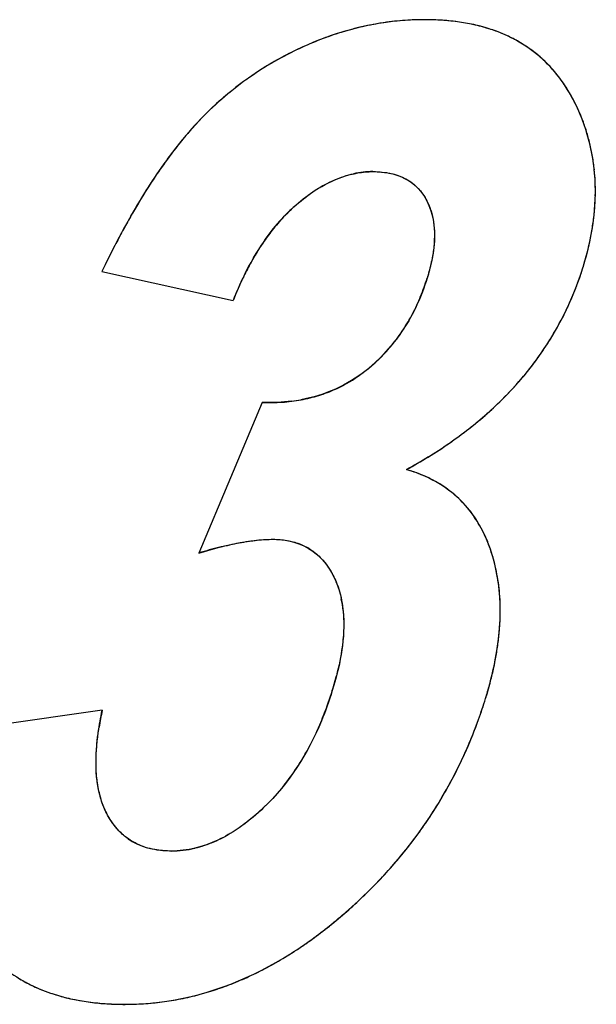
# Model space of a CAD drawing. Header units: millimetres. Extents: x 0 to 420, y 0 to 297.
# Tile 86 of 119: x 249.727 to 250.477, y 212.718 to 213.998. Entities that reach past the tile are written whole.
import ezdxf

# ---------------------------------------------------------------- set-up
doc = ezdxf.new("R2010")
doc.units = ezdxf.units.MM
doc.header["$LTSCALE"] = 23.1
doc.layers.add('03___PRT_ALL_CURVES', color=7, linetype='CONTINUOUS')
doc.layers.add('PRITING', color=7, linetype='CONTINUOUS')

msp = doc.modelspace()

# ---------------------------------------------------------------- linework, layer by layer
at = {"layer": '03___PRT_ALL_CURVES', "color": 4, "linetype": 'Continuous'}
for p, q in [((249.8337, 213.6702), (250.0043, 213.6326)), ((250.0422, 213.5001), (249.9599, 213.3043)), ((249.8341, 213.1), (249.634, 213.0718))]:
    msp.add_line(p, q, dxfattribs=at)
for centre, radius, start, end in [((250.255, 213.6262), 0.3716, 99.0161, 103.3507), ((250.2533, 213.6366), 0.3611, 94.5266, 99.0123), ((250.2529, 213.6412), 0.3565, 90.001, 94.5219), ((250.2533, 213.6507), 0.347, 86.1343, 90.0516), ((250.2566, 213.7005), 0.2971, 81.8086, 86.1359), ((250.2623, 213.7401), 0.2571, 77.0524, 81.8087), ((250.2693, 213.7706), 0.2258, 71.8193, 77.0512), ((250.2656, 213.589), 0.4103, 107.624, 111.5715), ((250.2588, 213.6102), 0.3881, 103.3546, 107.6229), ((250.2766, 213.7928), 0.2024, 66.1905, 71.8139), ((250.2829, 213.8071), 0.1868, 60.6681, 66.177), ((250.2762, 213.5623), 0.439, 111.576, 115.5695), ((250.2875, 213.8154), 0.1772, 54.0946, 60.6637), ((250.2734, 213.5676), 0.4331, 115.5385, 119.3763), ((250.2894, 213.818), 0.1741, 47.9022, 54.0781), ((250.2707, 213.5725), 0.4275, 119.3783, 123.3311), ((250.2865, 213.815), 0.1783, 40.2879, 47.8772), ((250.2698, 213.5739), 0.4258, 123.3333, 126.2384), ((250.2704, 213.573), 0.4269, 126.2394, 129.2425), ((250.273, 213.5698), 0.431, 129.2455, 133.1733), ((250.2469, 213.7881), 0.2262, 25.2586, 30.3729), ((250.2809, 213.5616), 0.4425, 133.1863, 139.0594), ((250.2248, 213.7774), 0.2508, 21.2666, 25.3163), ((250.2274, 213.7785), 0.248, 17.3727, 21.2631), ((250.3257, 213.5226), 0.5018, 139.053, 140.8552), ((250.2271, 213.7784), 0.2482, 13.5783, 17.3699), ((250.3796, 213.4791), 0.5711, 140.8817, 143.8), ((250.224, 213.7776), 0.2515, 9.6942, 13.5752), ((250.4429, 213.4324), 0.6497, 143.773, 145.3295), ((250.2176, 213.7766), 0.258, 5.8041, 9.6911), ((250.4974, 213.3947), 0.716, 145.3307, 146.911), ((250.1864, 213.6807), 0.1195, 90.0423, 102.2636), ((250.2081, 213.7756), 0.2675, 2.1549, 5.8027), ((250.5785, 213.3421), 0.8127, 146.9271, 149.1831), ((250.1956, 213.7751), 0.28, 358.6726, 2.1536), ((250.6667, 213.2892), 0.9156, 149.1638, 150.3789), ((250.1826, 213.7242), 0.0831, 17.4603, 27.1453), ((250.1795, 213.7755), 0.2962, 355.0452, 358.6685), ((250.2409, 213.5809), 0.2343, 131.1883, 136.7952), ((250.1595, 213.7773), 0.3162, 351.7268, 355.0458), ((250.7403, 213.2473), 1.0002, 150.3795, 151.5956), ((250.2591, 213.5638), 0.2593, 136.798, 141.8432), ((250.8214, 213.2034), 1.0924, 151.5947, 152.7139), ((250.2838, 213.5444), 0.2907, 141.835, 145.969), ((250.1368, 213.7806), 0.3391, 348.6446, 351.7272), ((250.3206, 213.5197), 0.335, 145.9988, 150.9451), ((250.0961, 213.7891), 0.3807, 342.7491, 348.5846), ((250.9399, 213.1427), 1.2256, 152.7275, 154.5019), ((250.3669, 213.4937), 0.3881, 150.9068, 153.9526), ((250.0658, 213.7979), 0.4122, 338.7477, 342.8379), ((250.4286, 213.4639), 0.4566, 153.9954, 158.3178), ((249.984, 213.7458), 0.2854, 337.8503, 342.8699), ((250.0736, 213.7949), 0.4039, 335.0894, 338.743), ((250.0074, 213.7362), 0.2601, 332.3097, 337.849), ((250.076, 213.7938), 0.4012, 329.4062, 335.0862), ((250.0235, 213.7279), 0.242, 326.6249, 332.3012), ((250.0328, 213.7218), 0.231, 320.7277, 326.6162), ((250.0728, 213.7957), 0.405, 326.6812, 329.4069), ((250.0363, 213.719), 0.2265, 314.6701, 320.7173), ((250.0662, 213.8001), 0.4129, 322.6756, 326.675), ((250.0348, 213.7206), 0.2286, 308.6529, 314.659), ((250.0598, 213.6888), 0.1881, 298.0148, 308.741), ((250.0545, 213.809), 0.4277, 318.7663, 322.6725), ((250.0618, 213.6855), 0.1843, 290.7043, 297.9583), ((250.0348, 213.8266), 0.454, 313.3697, 318.7454), ((250.055, 213.7097), 0.2095, 277.0627, 283.6781), ((250.0591, 213.6927), 0.192, 283.6946, 290.6834), ((250.0098, 213.8527), 0.4902, 309.7291, 313.3855), ((249.9898, 213.8767), 0.5215, 307.391, 309.7406), ((249.9701, 213.9025), 0.5538, 304.6263, 307.3856), ((249.9449, 213.9391), 0.5983, 301.5432, 304.62), ((249.9162, 213.9859), 0.6532, 298.6962, 301.5441), ((250.1967, 213.269), 0.1467, 46.3922, 56.1315), ((250.1956, 213.268), 0.1483, 36.4462, 46.3394), ((250.1289, 212.7575), 0.5724, 104.3428, 107.1801), ((250.063, 213.2444), 0.077, 57.0084, 69.1404), ((250.1371, 213.2388), 0.2139, 15.2022, 19.2484), ((250.1275, 213.2362), 0.2239, 11.4454, 15.201), ((250.1151, 213.2337), 0.2365, 7.8921, 11.4442), ((250.0998, 213.2315), 0.252, 4.488, 7.8909), ((250.0812, 213.2301), 0.2707, 1.2341, 4.4871), ((250.0028, 213.2151), 0.1454, 5.7892, 11.8075), ((250.0593, 213.2296), 0.2925, 358.1642, 1.234), ((250.0339, 213.2304), 0.318, 355.2081, 358.1634), ((250.004, 213.233), 0.348, 352.3129, 355.2066), ((249.97, 213.2375), 0.3823, 349.667, 352.3146), ((249.9328, 213.2443), 0.4201, 347.2233, 349.6684), ((249.7298, 213.2507), 0.4225, 342.7894, 345.4684), ((249.8918, 213.2536), 0.4622, 344.9012, 347.2236), ((249.8475, 213.2655), 0.508, 342.8116, 344.9034), ((249.6753, 213.267), 0.4794, 340.3717, 342.8468), ((249.7207, 213.2507), 0.4311, 336.8138, 340.3876), ((249.7373, 213.2994), 0.6233, 340.1926, 342.834), ((250.2364, 213.0132), 0.4115, 167.8168, 170.921), ((249.7669, 213.2308), 0.3808, 332.137, 336.8292), ((249.7521, 213.294), 0.6075, 337.3827, 340.1921), ((249.7628, 213.2896), 0.5959, 334.6753, 337.3812), ((249.8042, 213.2111), 0.3386, 327.212, 332.131), ((249.7695, 213.2865), 0.5886, 332.0179, 334.6741), ((249.83, 213.1945), 0.3079, 321.8436, 327.208), ((249.8488, 213.1797), 0.284, 313.4479, 321.862), ((249.7726, 213.2848), 0.585, 329.1751, 332.0169), ((249.7724, 213.2849), 0.5853, 326.4362, 329.174), ((249.7691, 213.2871), 0.5893, 323.7994, 326.4353), ((249.7627, 213.2919), 0.5973, 320.9587, 323.7978), ((249.9142, 212.9987), 0.0804, 234.864, 246.3935), ((249.9239, 213.0504), 0.1333, 270.0245, 283.3215), ((249.7533, 213.2994), 0.6093, 318.3382, 320.9582), ((249.7416, 213.3099), 0.6251, 315.6748, 318.3369), ((249.7272, 213.324), 0.6452, 313.0865, 315.6741), ((249.711, 213.3413), 0.6689, 310.6599, 313.0865), ((249.7365, 213.3111), 0.6294, 307.9778, 310.6887), ((249.7702, 213.268), 0.5746, 305.1155, 307.9776), ((249.7972, 213.2295), 0.5276, 302.1035, 305.1151), ((249.8184, 213.1957), 0.4877, 298.9469, 302.1028), ((249.8346, 213.1666), 0.4544, 295.6492, 298.9458), ((249.8303, 212.9238), 0.2015, 239.0613, 244.241), ((249.8464, 213.142), 0.4271, 292.2046, 295.6479), ((249.8358, 212.9353), 0.2143, 244.2478, 249.2618), ((249.8424, 212.9527), 0.2328, 249.2666, 254.0293), ((249.8598, 213.1065), 0.3892, 284.9769, 288.6333), ((249.8546, 213.1219), 0.4054, 288.6357, 292.2027), ((249.8492, 212.9766), 0.2577, 254.0324, 258.5081), ((249.8555, 213.0078), 0.2895, 258.5095, 262.6735), ((249.8639, 213.0899), 0.3721, 277.4513, 281.2351), ((249.8627, 213.0958), 0.3781, 281.2381, 284.9742), ((249.8606, 213.0469), 0.329, 262.6735, 266.5144), ((249.8635, 213.0948), 0.377, 266.5135, 270.0407), ((249.8638, 213.0927), 0.3748, 269.9945, 273.6781), ((249.864, 213.0889), 0.371, 273.681, 277.4482)]:
    msp.add_arc(centre, radius, start, end, dxfattribs=at)
for points in [[(250.4421, 213.9025), (250.4362, 213.9126), (250.4296, 213.9218), (250.4225, 213.9302)], [(250.1359, 213.7893), (250.1442, 213.7929), (250.1526, 213.7957), (250.161, 213.7975)], [(250.1863, 213.8002), (250.1947, 213.8002), (250.2024, 213.7994), (250.2096, 213.7978)], [(250.2096, 213.7978), (250.2167, 213.7962), (250.2232, 213.7939), (250.2291, 213.7907)], [(250.1111, 213.7759), (250.1193, 213.7812), (250.1276, 213.7857), (250.1359, 213.7893)], [(250.2291, 213.7907), (250.235, 213.7875), (250.2402, 213.7836), (250.2447, 213.7789)], [(250.0866, 213.7572), (250.0947, 213.7643), (250.1029, 213.7705), (250.1111, 213.7759)], [(250.2447, 213.7789), (250.2493, 213.7741), (250.2532, 213.7685), (250.2565, 213.7622)], [(250.2618, 213.7492), (250.2633, 213.7445), (250.2644, 213.7397), (250.2652, 213.7345)], [(250.2652, 213.7345), (250.2659, 213.7294), (250.2663, 213.7241), (250.2664, 213.7185)], [(250.2664, 213.7185), (250.2664, 213.7129), (250.2661, 213.7071), (250.2654, 213.701)], [(250.2654, 213.701), (250.2647, 213.695), (250.2636, 213.6888), (250.2622, 213.6823)], [(250.2622, 213.6823), (250.2608, 213.6757), (250.259, 213.6688), (250.2568, 213.6617)], [(250.0808, 213.5018), (250.0684, 213.5002), (250.0556, 213.4997), (250.0422, 213.5001)], [(250.2558, 213.4035), (250.2477, 213.4072), (250.239, 213.4103), (250.2299, 213.4129)], [(250.2785, 213.3908), (250.2714, 213.3956), (250.2639, 213.3998), (250.2558, 213.4035)], [(250.3286, 213.3338), (250.3245, 213.3417), (250.3199, 213.3492), (250.3148, 213.3561)], [(250.3391, 213.3093), (250.3361, 213.3179), (250.3326, 213.3261), (250.3286, 213.3338)], [(249.9871, 213.312), (249.996, 213.3143), (250.0044, 213.3162), (250.0124, 213.3177)], [(250.0124, 213.3177), (250.0206, 213.3192), (250.0284, 213.3204), (250.0357, 213.3211)], [(250.0357, 213.3211), (250.043, 213.3219), (250.0498, 213.3223), (250.0562, 213.3223)], [(250.0562, 213.3223), (250.0625, 213.3223), (250.0685, 213.3218), (250.0742, 213.3208)], [(250.0742, 213.3208), (250.0799, 213.3198), (250.0853, 213.3184), (250.0905, 213.3164)], [(250.105, 213.309), (250.1095, 213.3061), (250.1137, 213.3027), (250.1176, 213.2987)], [(250.1176, 213.2987), (250.1216, 213.2948), (250.1252, 213.2903), (250.1285, 213.2854)], [(250.1285, 213.2854), (250.1318, 213.2805), (250.1347, 213.275), (250.1374, 213.2691)], [(250.1374, 213.2691), (250.1407, 213.2616), (250.1433, 213.2535), (250.1451, 213.2449)], [(250.1475, 213.2298), (250.1482, 213.2224), (250.1485, 213.2147), (250.1483, 213.2067)], [(250.1483, 213.2067), (250.148, 213.1988), (250.1474, 213.1906), (250.1462, 213.182)], [(250.1462, 213.182), (250.1446, 213.1702), (250.1421, 213.1577), (250.1387, 213.1447)], [(249.8264, 213.0444), (249.8269, 213.055), (249.8281, 213.0662), (249.83, 213.0781)], [(249.8264, 213.0205), (249.826, 213.028), (249.826, 213.036), (249.8264, 213.0444)], [(249.8289, 212.9994), (249.8277, 213.0061), (249.8269, 213.0131), (249.8264, 213.0205)], [(249.8333, 212.9819), (249.8315, 212.9874), (249.8301, 212.9933), (249.8289, 212.9994)], [(249.8411, 212.9639), (249.8381, 212.9694), (249.8355, 212.9754), (249.8333, 212.9819)], [(250.0441, 212.9735), (250.0376, 212.9674), (250.0311, 212.9617), (250.0247, 212.9566)], [(249.8558, 212.9435), (249.8503, 212.9493), (249.8454, 212.9561), (249.8411, 212.9639)], [(250.0247, 212.9566), (250.018, 212.9513), (250.0112, 212.9465), (250.0045, 212.9422)], [(249.8679, 212.933), (249.8636, 212.936), (249.8595, 212.9395), (249.8558, 212.9435)], [(250.0045, 212.9422), (249.996, 212.9369), (249.9875, 212.9323), (249.9789, 212.9287)], [(249.9789, 212.9287), (249.9708, 212.9252), (249.9627, 212.9226), (249.9546, 212.9206)], [(249.9057, 212.9184), (249.8971, 212.9196), (249.8893, 212.9219), (249.882, 212.925)], [(249.9239, 212.9171), (249.9175, 212.9171), (249.9115, 212.9175), (249.9057, 212.9184)]]:
    msp.add_open_spline(points, degree=3, dxfattribs=at)
at = {"layer": 'PRITING', "color": 4, "linetype": 'Continuous'}
for p, q in [((249.8337, 213.6702), (250.0043, 213.6326)), ((250.0422, 213.5001), (249.9599, 213.3043)), ((249.8341, 213.1), (249.634, 213.0718))]:
    msp.add_line(p, q, dxfattribs=at)
for centre, radius, start, end in [((250.255, 213.6262), 0.3716, 99.0161, 103.3507), ((250.2533, 213.6366), 0.3611, 94.5266, 99.0123), ((250.2529, 213.6412), 0.3565, 90.001, 94.5219), ((250.2533, 213.6507), 0.347, 86.1343, 90.0516), ((250.2566, 213.7005), 0.2971, 81.8086, 86.1359), ((250.2623, 213.7401), 0.2571, 77.0524, 81.8087), ((250.2693, 213.7706), 0.2258, 71.8193, 77.0512), ((250.2656, 213.589), 0.4103, 107.624, 111.5715), ((250.2588, 213.6102), 0.3881, 103.3546, 107.6229), ((250.2766, 213.7928), 0.2024, 66.1905, 71.8139), ((250.2829, 213.8071), 0.1868, 60.6681, 66.177), ((250.2762, 213.5623), 0.439, 111.576, 115.5695), ((250.2875, 213.8154), 0.1772, 54.0946, 60.6637), ((250.2734, 213.5676), 0.4331, 115.5385, 119.3763), ((250.2894, 213.818), 0.1741, 47.9022, 54.0781), ((250.2707, 213.5725), 0.4275, 119.3783, 123.3311), ((250.2865, 213.815), 0.1783, 40.2879, 47.8772), ((250.2698, 213.5739), 0.4258, 123.3333, 126.2384), ((250.2704, 213.573), 0.4269, 126.2394, 129.2425), ((250.273, 213.5698), 0.431, 129.2455, 133.1733), ((250.2469, 213.7881), 0.2262, 25.2586, 30.3729), ((250.2809, 213.5616), 0.4425, 133.1863, 139.0594), ((250.2248, 213.7774), 0.2508, 21.2666, 25.3163), ((250.2274, 213.7785), 0.248, 17.3727, 21.2631), ((250.3257, 213.5226), 0.5018, 139.053, 140.8552), ((250.2271, 213.7784), 0.2482, 13.5783, 17.3699), ((250.3796, 213.4791), 0.5711, 140.8817, 143.8), ((250.224, 213.7776), 0.2515, 9.6942, 13.5752), ((250.4429, 213.4324), 0.6497, 143.773, 145.3295), ((250.2176, 213.7766), 0.258, 5.8041, 9.6911), ((250.4974, 213.3947), 0.716, 145.3307, 146.911), ((250.1864, 213.6807), 0.1195, 90.0423, 102.2636), ((250.2081, 213.7756), 0.2675, 2.1549, 5.8027), ((250.5785, 213.3421), 0.8127, 146.9271, 149.1831), ((250.1956, 213.7751), 0.28, 358.6726, 2.1536), ((250.6667, 213.2892), 0.9156, 149.1638, 150.3789), ((250.1826, 213.7242), 0.0831, 17.4603, 27.1453), ((250.1795, 213.7755), 0.2962, 355.0452, 358.6685), ((250.2409, 213.5809), 0.2343, 131.1883, 136.7952), ((250.1595, 213.7773), 0.3162, 351.7268, 355.0458), ((250.7403, 213.2473), 1.0002, 150.3795, 151.5956), ((250.2591, 213.5638), 0.2593, 136.798, 141.8432), ((250.8214, 213.2034), 1.0924, 151.5947, 152.7139), ((250.2838, 213.5444), 0.2907, 141.835, 145.969), ((250.1368, 213.7806), 0.3391, 348.6446, 351.7272), ((250.3206, 213.5197), 0.335, 145.9988, 150.9451), ((250.0961, 213.7891), 0.3807, 342.7491, 348.5846), ((250.9399, 213.1427), 1.2256, 152.7275, 154.5019), ((250.3669, 213.4937), 0.3881, 150.9068, 153.9526), ((250.0658, 213.7979), 0.4122, 338.7477, 342.8379), ((250.4286, 213.4639), 0.4566, 153.9954, 158.3178), ((249.984, 213.7458), 0.2854, 337.8503, 342.8699), ((250.0736, 213.7949), 0.4039, 335.0894, 338.743), ((250.0074, 213.7362), 0.2601, 332.3097, 337.849), ((250.076, 213.7938), 0.4012, 329.4062, 335.0862), ((250.0235, 213.7279), 0.242, 326.6249, 332.3012), ((250.0328, 213.7218), 0.231, 320.7277, 326.6162), ((250.0728, 213.7957), 0.405, 326.6812, 329.4069), ((250.0363, 213.719), 0.2265, 314.6701, 320.7173), ((250.0662, 213.8001), 0.4129, 322.6756, 326.675), ((250.0348, 213.7206), 0.2286, 308.6529, 314.659), ((250.0598, 213.6888), 0.1881, 298.0148, 308.741), ((250.0545, 213.809), 0.4277, 318.7663, 322.6725), ((250.0618, 213.6855), 0.1843, 290.7043, 297.9583), ((250.0348, 213.8266), 0.454, 313.3697, 318.7454), ((250.055, 213.7097), 0.2095, 277.0627, 283.6781), ((250.0591, 213.6927), 0.192, 283.6946, 290.6834), ((250.0098, 213.8527), 0.4902, 309.7291, 313.3855), ((249.9898, 213.8767), 0.5215, 307.391, 309.7406), ((249.9701, 213.9025), 0.5538, 304.6263, 307.3856), ((249.9449, 213.9391), 0.5983, 301.5432, 304.62), ((249.9162, 213.9859), 0.6532, 298.6962, 301.5441), ((250.1967, 213.269), 0.1467, 46.3922, 56.1315), ((250.1956, 213.268), 0.1483, 36.4462, 46.3394), ((250.1289, 212.7575), 0.5724, 104.3428, 107.1801), ((250.063, 213.2444), 0.077, 57.0084, 69.1404), ((250.1371, 213.2388), 0.2139, 15.2022, 19.2484), ((250.1275, 213.2362), 0.2239, 11.4454, 15.201), ((250.1151, 213.2337), 0.2365, 7.8921, 11.4442), ((250.0998, 213.2315), 0.252, 4.488, 7.8909), ((250.0812, 213.2301), 0.2707, 1.2341, 4.4871), ((250.0028, 213.2151), 0.1454, 5.7892, 11.8075), ((250.0593, 213.2296), 0.2925, 358.1642, 1.234), ((250.0339, 213.2304), 0.318, 355.2081, 358.1634), ((250.004, 213.233), 0.348, 352.3129, 355.2066), ((249.97, 213.2375), 0.3823, 349.667, 352.3146), ((249.9328, 213.2443), 0.4201, 347.2233, 349.6684), ((249.7298, 213.2507), 0.4225, 342.7894, 345.4684), ((249.8918, 213.2536), 0.4622, 344.9012, 347.2236), ((249.8475, 213.2655), 0.508, 342.8116, 344.9034), ((249.6753, 213.267), 0.4794, 340.3717, 342.8468), ((249.7207, 213.2507), 0.4311, 336.8138, 340.3876), ((249.7373, 213.2994), 0.6233, 340.1926, 342.834), ((250.2364, 213.0132), 0.4115, 167.8168, 170.921), ((249.7669, 213.2308), 0.3808, 332.137, 336.8292), ((249.7521, 213.294), 0.6075, 337.3827, 340.1921), ((249.7628, 213.2896), 0.5959, 334.6753, 337.3812), ((249.8042, 213.2111), 0.3386, 327.212, 332.131), ((249.7695, 213.2865), 0.5886, 332.0179, 334.6741), ((249.83, 213.1945), 0.3079, 321.8436, 327.208), ((249.8488, 213.1797), 0.284, 313.4479, 321.862), ((249.7726, 213.2848), 0.585, 329.1751, 332.0169), ((249.7724, 213.2849), 0.5853, 326.4362, 329.174), ((249.7691, 213.2871), 0.5893, 323.7994, 326.4353), ((249.7627, 213.2919), 0.5973, 320.9587, 323.7978), ((249.9142, 212.9987), 0.0804, 234.864, 246.3935), ((249.9239, 213.0504), 0.1333, 270.0245, 283.3215), ((249.7533, 213.2994), 0.6093, 318.3382, 320.9582), ((249.7416, 213.3099), 0.6251, 315.6748, 318.3369), ((249.7272, 213.324), 0.6452, 313.0865, 315.6741), ((249.711, 213.3413), 0.6689, 310.6599, 313.0865), ((249.7365, 213.3111), 0.6294, 307.9778, 310.6887), ((249.7702, 213.268), 0.5746, 305.1155, 307.9776), ((249.7972, 213.2295), 0.5276, 302.1035, 305.1151), ((249.8184, 213.1957), 0.4877, 298.9469, 302.1028), ((249.8346, 213.1666), 0.4544, 295.6492, 298.9458), ((249.8303, 212.9238), 0.2015, 239.0613, 244.241), ((249.8464, 213.142), 0.4271, 292.2046, 295.6479), ((249.8358, 212.9353), 0.2143, 244.2478, 249.2618), ((249.8424, 212.9527), 0.2328, 249.2666, 254.0293), ((249.8598, 213.1065), 0.3892, 284.9769, 288.6333), ((249.8546, 213.1219), 0.4054, 288.6357, 292.2027), ((249.8492, 212.9766), 0.2577, 254.0324, 258.5081), ((249.8555, 213.0078), 0.2895, 258.5095, 262.6735), ((249.8639, 213.0899), 0.3721, 277.4513, 281.2351), ((249.8627, 213.0958), 0.3781, 281.2381, 284.9742), ((249.8606, 213.0469), 0.329, 262.6735, 266.5144), ((249.8635, 213.0948), 0.377, 266.5135, 270.0407), ((249.8638, 213.0927), 0.3748, 269.9945, 273.6781), ((249.864, 213.0889), 0.371, 273.681, 277.4482)]:
    msp.add_arc(centre, radius, start, end, dxfattribs=at)
at = {"layer": 'PRITING', "color": 7, "linetype": 'Continuous'}
for centre, radius, start, end in [((250.2724, 213.5696), 0.4308, 115.5394, 125.3522), ((250.0672, 213.7976), 0.4109, 334.8496, 342.825), ((250.4395, 213.4592), 0.4685, 154.7826, 158.2787), ((250.0781, 213.7927), 0.3989, 330.7409, 334.8189), ((250.0333, 213.7217), 0.2305, 308.7549, 326.4838), ((250.0739, 213.7952), 0.4038, 326.6858, 330.7229), ((250.0529, 213.7234), 0.2234, 273.8739, 280.2106), ((250.0509, 213.7545), 0.2545, 268.0393, 273.8545), ((249.9982, 213.866), 0.5078, 308.0225, 311.4808), ((249.9748, 213.8961), 0.5459, 304.7098, 308.0087), ((249.9443, 213.9402), 0.5996, 301.6248, 304.7135), ((249.9172, 213.9841), 0.6511, 298.6981, 301.6286), ((249.7363, 213.2997), 0.6243, 340.1944, 342.8302), ((249.7544, 213.2932), 0.6051, 336.1591, 340.1988), ((249.7668, 213.2882), 0.5918, 318.3466, 336.1083), ((249.7256, 213.3251), 0.647, 310.6111, 318.3312), ((249.7347, 213.3133), 0.6321, 308.0289, 310.6844), ((249.8299, 212.923), 0.2006, 239.0311, 244.3241)]:
    msp.add_arc(centre, radius, start, end, dxfattribs=at)
for points, knots in [([(250.2529, 213.9977), (250.2391, 213.9977), (250.1819, 213.9944), (250.1258, 213.9771), (250.0867, 213.9584)], [0, 0, 0, 0, 0.241742, 1, 1, 1, 1]), ([(250.3581, 213.9781), (250.3503, 213.9815), (250.3166, 213.9938), (250.2802, 213.9977), (250.2529, 213.9977)], [0, 0, 0, 0, 0.237571, 1, 1, 1, 1]), ([(250.4311, 213.9192), (250.4267, 213.9254), (250.4067, 213.9497), (250.3799, 213.9685), (250.3581, 213.9781)], [0, 0, 0, 0, 0.242317, 1, 1, 1, 1]), ([(250.4597, 213.6762), (250.4705, 213.7113), (250.4828, 213.7826), (250.4661, 213.8538), (250.4515, 213.8847)], [0, 0, 0, 0, 0.517911, 1, 1, 1, 1]), ([(249.9175, 213.8146), (249.9091, 213.8031), (249.8779, 213.7569), (249.8515, 213.7076), (249.8337, 213.6702)], [0, 0, 0, 0, 0.25609, 1, 1, 1, 1]), ([(250.2565, 213.7622), (250.2679, 213.7401), (250.268, 213.7028), (250.2594, 213.6703), (250.2568, 213.6617)], [0, 0, 0, 0, 0.732692, 1, 1, 1, 1]), ([(250.3346, 213.4856), (250.3421, 213.4922), (250.3705, 213.5189), (250.3954, 213.5492), (250.4113, 213.5734)], [0, 0, 0, 0, 0.25726, 1, 1, 1, 1]), ([(250.3391, 213.3093), (250.3309, 213.3328), (250.3041, 213.3798), (250.2558, 213.4055), (250.2299, 213.4129)], [0, 0, 0, 0, 0.480554, 1, 1, 1, 1]), ([(250.0562, 213.3223), (250.0743, 213.3223), (250.1102, 213.3132), (250.1309, 213.2836), (250.1374, 213.2691)], [0, 0, 0, 0, 0.532855, 1, 1, 1, 1]), ([(250.3328, 213.1154), (250.3379, 213.1319), (250.3543, 213.1947), (250.3549, 213.2641), (250.3391, 213.3093)], [0, 0, 0, 0, 0.264935, 1, 1, 1, 1]), ([(250.1439, 213.2502), (250.1464, 213.2405), (250.1518, 213.1985), (250.1428, 213.1562), (250.1333, 213.1257)], [0, 0, 0, 0, 0.239057, 1, 1, 1, 1]), ([(250.1333, 213.1257), (250.1292, 213.1123), (250.1095, 213.0566), (250.0769, 213.0045), (250.0441, 212.9735)], [0, 0, 0, 0, 0.236867, 1, 1, 1, 1]), ([(249.8818, 212.9251), (249.8773, 212.9271), (249.8606, 212.9363), (249.8478, 212.9516), (249.8411, 212.9639)], [0, 0, 0, 0, 0.263883, 1, 1, 1, 1]), ([(249.8638, 212.7179), (249.882, 212.7179), (249.9573, 212.7232), (250.03, 212.7526), (250.0783, 212.783)], [0, 0, 0, 0, 0.241706, 1, 1, 1, 1]), ([(249.743, 212.7422), (249.7518, 212.738), (249.7903, 212.7227), (249.8323, 212.7179), (249.8638, 212.7179)], [0, 0, 0, 0, 0.236649, 1, 1, 1, 1])]:
    msp.add_open_spline(points, degree=3, knots=knots, dxfattribs=at)
at = {"layer": 'PRITING', "color": 4, "linetype": 'Continuous'}
for points in [[(250.4421, 213.9025), (250.4362, 213.9126), (250.4296, 213.9218), (250.4225, 213.9302)], [(250.1359, 213.7893), (250.1442, 213.7929), (250.1526, 213.7957), (250.161, 213.7975)], [(250.1863, 213.8002), (250.1947, 213.8002), (250.2024, 213.7994), (250.2096, 213.7978)], [(250.2096, 213.7978), (250.2167, 213.7962), (250.2232, 213.7939), (250.2291, 213.7907)], [(250.1111, 213.7759), (250.1193, 213.7812), (250.1276, 213.7857), (250.1359, 213.7893)], [(250.2291, 213.7907), (250.235, 213.7875), (250.2402, 213.7836), (250.2447, 213.7789)], [(250.0866, 213.7572), (250.0947, 213.7643), (250.1029, 213.7705), (250.1111, 213.7759)], [(250.2447, 213.7789), (250.2493, 213.7741), (250.2532, 213.7685), (250.2565, 213.7622)], [(250.2618, 213.7492), (250.2633, 213.7445), (250.2644, 213.7397), (250.2652, 213.7345)], [(250.2652, 213.7345), (250.2659, 213.7294), (250.2663, 213.7241), (250.2664, 213.7185)], [(250.2664, 213.7185), (250.2664, 213.7129), (250.2661, 213.7071), (250.2654, 213.701)], [(250.2654, 213.701), (250.2647, 213.695), (250.2636, 213.6888), (250.2622, 213.6823)], [(250.2622, 213.6823), (250.2608, 213.6757), (250.259, 213.6688), (250.2568, 213.6617)], [(250.0808, 213.5018), (250.0684, 213.5002), (250.0556, 213.4997), (250.0422, 213.5001)], [(250.2558, 213.4035), (250.2477, 213.4072), (250.239, 213.4103), (250.2299, 213.4129)], [(250.2785, 213.3908), (250.2714, 213.3956), (250.2639, 213.3998), (250.2558, 213.4035)], [(250.3286, 213.3338), (250.3245, 213.3417), (250.3199, 213.3492), (250.3148, 213.3561)], [(250.3391, 213.3093), (250.3361, 213.3179), (250.3326, 213.3261), (250.3286, 213.3338)], [(249.9871, 213.312), (249.996, 213.3143), (250.0044, 213.3162), (250.0124, 213.3177)], [(250.0124, 213.3177), (250.0206, 213.3192), (250.0284, 213.3204), (250.0357, 213.3211)], [(250.0357, 213.3211), (250.043, 213.3219), (250.0498, 213.3223), (250.0562, 213.3223)], [(250.0562, 213.3223), (250.0625, 213.3223), (250.0685, 213.3218), (250.0742, 213.3208)], [(250.0742, 213.3208), (250.0799, 213.3198), (250.0853, 213.3184), (250.0905, 213.3164)], [(250.105, 213.309), (250.1095, 213.3061), (250.1137, 213.3027), (250.1176, 213.2987)], [(250.1176, 213.2987), (250.1216, 213.2948), (250.1252, 213.2903), (250.1285, 213.2854)], [(250.1285, 213.2854), (250.1318, 213.2805), (250.1347, 213.275), (250.1374, 213.2691)], [(250.1374, 213.2691), (250.1407, 213.2616), (250.1433, 213.2535), (250.1451, 213.2449)], [(250.1475, 213.2298), (250.1482, 213.2224), (250.1485, 213.2147), (250.1483, 213.2067)], [(250.1483, 213.2067), (250.148, 213.1988), (250.1474, 213.1906), (250.1462, 213.182)], [(250.1462, 213.182), (250.1446, 213.1702), (250.1421, 213.1577), (250.1387, 213.1447)], [(249.8264, 213.0444), (249.8269, 213.055), (249.8281, 213.0662), (249.83, 213.0781)], [(249.8264, 213.0205), (249.826, 213.028), (249.826, 213.036), (249.8264, 213.0444)], [(249.8289, 212.9994), (249.8277, 213.0061), (249.8269, 213.0131), (249.8264, 213.0205)], [(249.8333, 212.9819), (249.8315, 212.9874), (249.8301, 212.9933), (249.8289, 212.9994)], [(249.8411, 212.9639), (249.8381, 212.9694), (249.8355, 212.9754), (249.8333, 212.9819)], [(250.0441, 212.9735), (250.0376, 212.9674), (250.0311, 212.9617), (250.0247, 212.9566)], [(249.8558, 212.9435), (249.8503, 212.9493), (249.8454, 212.9561), (249.8411, 212.9639)], [(250.0247, 212.9566), (250.018, 212.9513), (250.0112, 212.9465), (250.0045, 212.9422)], [(249.8679, 212.933), (249.8636, 212.936), (249.8595, 212.9395), (249.8558, 212.9435)], [(250.0045, 212.9422), (249.996, 212.9369), (249.9875, 212.9323), (249.9789, 212.9287)], [(249.9789, 212.9287), (249.9708, 212.9252), (249.9627, 212.9226), (249.9546, 212.9206)], [(249.9057, 212.9184), (249.8971, 212.9196), (249.8893, 212.9219), (249.882, 212.925)], [(249.9239, 212.9171), (249.9175, 212.9171), (249.9115, 212.9175), (249.9057, 212.9184)]]:
    msp.add_open_spline(points, degree=3, dxfattribs=at)
at = {"layer": 'PRITING', "color": 7, "linetype": 'Continuous'}
for points in [[(250.0231, 213.921), (249.9951, 213.9011), (249.9693, 213.8775), (249.9467, 213.8515)], [(250.4515, 213.8847), (250.4458, 213.8967), (250.439, 213.9084), (250.4311, 213.9192)], [(249.9467, 213.8515), (249.9364, 213.8397), (249.9267, 213.8273), (249.9175, 213.8146)], [(250.1112, 213.7759), (250.1332, 213.7903), (250.16, 213.8002), (250.1863, 213.8002)], [(250.1863, 213.8002), (250.2009, 213.8002), (250.2163, 213.7976), (250.2292, 213.7906)], [(250.2292, 213.7906), (250.2408, 213.7844), (250.2505, 213.7739), (250.2565, 213.7622)], [(250.0866, 213.7572), (250.0944, 213.764), (250.1026, 213.7703), (250.1112, 213.7759)], [(250.0413, 213.7046), (250.0541, 213.7239), (250.0692, 213.742), (250.0866, 213.7572)], [(250.0157, 213.6588), (250.0232, 213.6747), (250.0316, 213.6901), (250.0413, 213.7046)], [(250.2568, 213.6617), (250.2495, 213.6381), (250.2391, 213.6151), (250.2254, 213.5945)], [(250.1776, 213.542), (250.1533, 213.5226), (250.1231, 213.5091), (250.0925, 213.5036)], [(249.9599, 213.3043), (249.9911, 213.3139), (250.0235, 213.3223), (250.0562, 213.3223)], [(250.1374, 213.2691), (250.1401, 213.263), (250.1422, 213.2567), (250.1439, 213.2502)], [(249.829, 213.0713), (249.8303, 213.0809), (249.8321, 213.0905), (249.8341, 213.1)], [(249.8338, 212.9805), (249.824, 213.0092), (249.8248, 213.0413), (249.829, 213.0713)], [(249.8411, 212.9639), (249.8382, 212.9692), (249.8358, 212.9748), (249.8338, 212.9805)], [(250.0441, 212.9735), (250.0264, 212.9567), (250.0065, 212.9415), (249.9844, 212.9312)], [(249.9844, 212.9312), (249.9657, 212.9224), (249.9446, 212.9171), (249.9239, 212.9171)], [(249.9239, 212.9171), (249.9096, 212.917), (249.8949, 212.9194), (249.8818, 212.9251)], [(250.0783, 212.783), (250.0942, 212.793), (250.1094, 212.8038), (250.1242, 212.8153)], [(249.6723, 212.7996), (249.6872, 212.7803), (249.7059, 212.7635), (249.7267, 212.751)]]:
    msp.add_open_spline(points, degree=3, dxfattribs=at)

doc.saveas('drawing.dxf')
